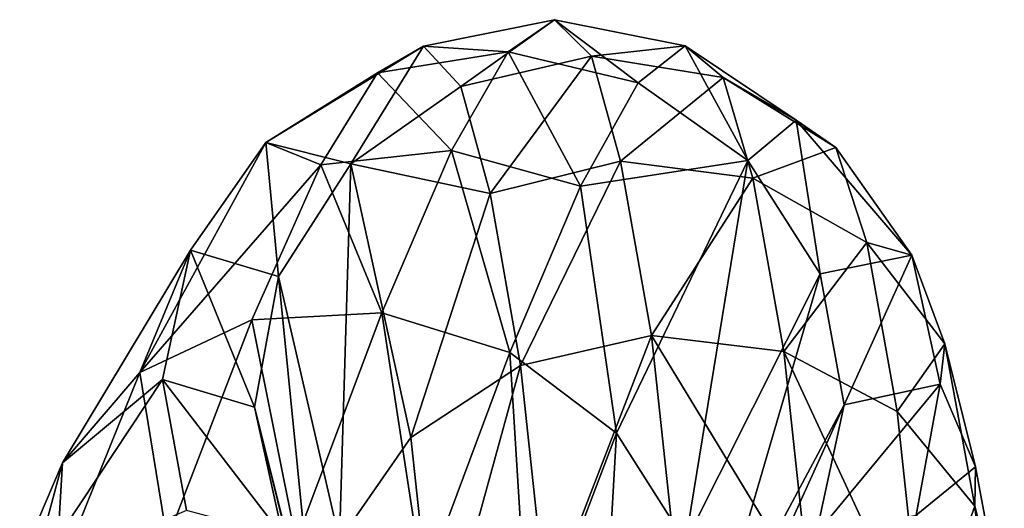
# Model space of a CAD drawing. Header units: millimetres. Extents: x 28 to 403, y -1162 to 452.
# Tile 44 of 44: x 223.44 to 232.44, y 447.65 to 452.12. Entities that reach past the tile are written whole.
import ezdxf

# ---------------------------------------------------------------- set-up
doc = ezdxf.new("R2010")
doc.units = ezdxf.units.MM
doc.header["$LTSCALE"] = 25.4
doc.layers.get('0').update_dxf_attribs({"true_color": 0xff5454})

# ---------------------------------------------------------------- blocks, each defined once
blk = doc.blocks.new('VIPER-I-6641.STL')
at = {"color": 250, "true_color": 0x111111}
mesh = blk.add_polyface(dxfattribs=at)
corners = [(227.9076, 451.822, 477.341), (228.3289, 452.1167, 473.4455), (227.1331, 451.8751, 473.2965)]
mesh.append_faces([[corners[k] for k in face] for face in [(0, 1, 2)]], dxfattribs={"color": 250})
mesh = blk.add_polyface(dxfattribs=at)
corners = [(228.3289, 452.1167, 473.4455), (227.4742, 451.5068, 469.4497), (227.1331, 451.8751, 473.2965)]
mesh.append_faces([[corners[k] for k in face] for face in [(0, 1, 2)]], dxfattribs={"color": 250})
mesh = blk.add_polyface(dxfattribs=at)
corners = [(228.3289, 452.1167, 473.4455), (228.6692, 451.7835, 469.5279), (227.4742, 451.5068, 469.4497)]
mesh.append_faces([[corners[k] for k in face] for face in [(0, 1, 2)]], dxfattribs={"color": 250})
mesh = blk.add_polyface(dxfattribs=at)
corners = [(229.0961, 451.5404, 477.4783), (228.3289, 452.1167, 473.4455), (227.9076, 451.822, 477.341)]
mesh.append_faces([[corners[k] for k in face] for face in [(0, 1, 2)]], dxfattribs={"color": 250})
mesh = blk.add_polyface(dxfattribs=at)
corners = [(229.5253, 451.8787, 473.5964), (228.6692, 451.7835, 469.5279), (228.3289, 452.1167, 473.4455)]
mesh.append_faces([[corners[k] for k in face] for face in [(0, 1, 2)]], dxfattribs={"color": 250})
mesh = blk.add_polyface(dxfattribs=at)
corners = [(229.0961, 451.5404, 477.4783), (229.5253, 451.8787, 473.5964), (228.3289, 452.1167, 473.4455)]
mesh.append_faces([[corners[k] for k in face] for face in [(0, 1, 2)]], dxfattribs={"color": 250})
mesh = blk.add_polyface(dxfattribs=at)
corners = [(226.7123, 451.6299, 477.1292), (227.1331, 451.8751, 473.2965), (225.6921, 450.9933, 476.8751)]
mesh.append_faces([[corners[k] for k in face] for face in [(0, 1, 2)]], dxfattribs={"color": 250})
mesh = blk.add_polyface(dxfattribs=at)
corners = [(225.6921, 450.9933, 476.8751), (227.1331, 451.8751, 473.2965), (226.4692, 450.7996, 469.4632)]
mesh.append_faces([[corners[k] for k in face] for face in [(0, 1, 2)]], dxfattribs={"color": 250})
mesh = blk.add_polyface(dxfattribs=at)
corners = [(227.1331, 451.8751, 473.2965), (227.4742, 451.5068, 469.4497), (226.4692, 450.7996, 469.4632)]
mesh.append_faces([[corners[k] for k in face] for face in [(0, 1, 2)]], dxfattribs={"color": 250})
mesh = blk.add_polyface(dxfattribs=at)
corners = [(227.9076, 451.822, 477.341), (227.1331, 451.8751, 473.2965), (226.7123, 451.6299, 477.1292)]
mesh.append_faces([[corners[k] for k in face] for face in [(0, 1, 2)]], dxfattribs={"color": 250})
mesh = blk.add_polyface(dxfattribs=at)
corners = [(227.3879, 450.9202, 481.1526), (227.9076, 451.822, 477.341), (226.7123, 451.6299, 477.1292)]
mesh.append_faces([[corners[k] for k in face] for face in [(0, 1, 2)]], dxfattribs={"color": 250})
mesh = blk.add_polyface(dxfattribs=at)
corners = [(228.5675, 450.5956, 481.2693), (227.9076, 451.822, 477.341), (227.3879, 450.9202, 481.1526)]
mesh.append_faces([[corners[k] for k in face] for face in [(0, 1, 2)]], dxfattribs={"color": 250})
mesh = blk.add_polyface(dxfattribs=at)
corners = [(228.5675, 450.5956, 481.2693), (229.0961, 451.5404, 477.4783), (227.9076, 451.822, 477.341)]
mesh.append_faces([[corners[k] for k in face] for face in [(0, 1, 2)]], dxfattribs={"color": 250})
mesh = blk.add_polyface(dxfattribs=at)
corners = [(229.5253, 451.8787, 473.5964), (229.8722, 451.5874, 469.686), (228.6692, 451.7835, 469.5279)]
mesh.append_faces([[corners[k] for k in face] for face in [(0, 1, 2)]], dxfattribs={"color": 250})
mesh = blk.add_polyface(dxfattribs=at)
corners = [(230.0968, 450.8281, 477.5201), (229.5253, 451.8787, 473.5964), (229.0961, 451.5404, 477.4783)]
mesh.append_faces([[corners[k] for k in face] for face in [(0, 1, 2)]], dxfattribs={"color": 250})
mesh = blk.add_polyface(dxfattribs=at)
corners = [(230.0968, 450.8281, 477.5201), (230.5399, 451.1974, 473.7263), (229.5253, 451.8787, 473.5964)]
mesh.append_faces([[corners[k] for k in face] for face in [(0, 1, 2)]], dxfattribs={"color": 250})
mesh = blk.add_polyface(dxfattribs=at)
corners = [(230.5399, 451.1974, 473.7263), (229.8722, 451.5874, 469.686), (229.5253, 451.8787, 473.5964)]
mesh.append_faces([[corners[k] for k in face] for face in [(0, 1, 2)]], dxfattribs={"color": 250})
mesh = blk.add_polyface(dxfattribs=at)
corners = [(228.6692, 451.7835, 469.5279), (227.7419, 450.527, 465.7152), (227.4742, 451.5068, 469.4497)]
mesh.append_faces([[corners[k] for k in face] for face in [(0, 1, 2)]], dxfattribs={"color": 250})
mesh = blk.add_polyface(dxfattribs=at)
corners = [(228.6692, 451.7835, 469.5279), (228.9346, 450.8236, 465.719), (227.7419, 450.527, 465.7152)]
mesh.append_faces([[corners[k] for k in face] for face in [(0, 1, 2)]], dxfattribs={"color": 250})
mesh = blk.add_polyface(dxfattribs=at)
corners = [(229.8722, 451.5874, 469.686), (228.9346, 450.8236, 465.719), (228.6692, 451.7835, 469.5279)]
mesh.append_faces([[corners[k] for k in face] for face in [(0, 1, 2)]], dxfattribs={"color": 250})
mesh = blk.add_polyface(dxfattribs=at)
corners = [(226.1949, 450.7889, 480.8877), (226.7123, 451.6299, 477.1292), (225.6921, 450.9933, 476.8751)]
mesh.append_faces([[corners[k] for k in face] for face in [(0, 1, 2)]], dxfattribs={"color": 250})
mesh = blk.add_polyface(dxfattribs=at)
corners = [(227.3879, 450.9202, 481.1526), (226.7123, 451.6299, 477.1292), (226.1949, 450.7889, 480.8877)]
mesh.append_faces([[corners[k] for k in face] for face in [(0, 1, 2)]], dxfattribs={"color": 250})
mesh = blk.add_polyface(dxfattribs=at)
corners = [(228.5675, 450.5956, 481.2693), (230.0968, 450.8281, 477.5201), (229.0961, 451.5404, 477.4783)]
mesh.append_faces([[corners[k] for k in face] for face in [(0, 1, 2)]], dxfattribs={"color": 250})
mesh = blk.add_polyface(dxfattribs=at)
corners = [(229.8722, 451.5874, 469.686), (230.1432, 450.6667, 465.8781), (228.9346, 450.8236, 465.719)]
mesh.append_faces([[corners[k] for k in face] for face in [(0, 1, 2)]], dxfattribs={"color": 250})
mesh = blk.add_polyface(dxfattribs=at)
corners = [(230.5399, 451.1974, 473.7263), (230.9001, 450.9485, 469.8998), (229.8722, 451.5874, 469.686)]
mesh.append_faces([[corners[k] for k in face] for face in [(0, 1, 2)]], dxfattribs={"color": 250})
mesh = blk.add_polyface(dxfattribs=at)
corners = [(230.9001, 450.9485, 469.8998), (230.1432, 450.6667, 465.8781), (229.8722, 451.5874, 469.686)]
mesh.append_faces([[corners[k] for k in face] for face in [(0, 1, 2)]], dxfattribs={"color": 250})
mesh = blk.add_polyface(dxfattribs=at)
corners = [(226.4692, 450.7996, 469.4632), (227.4742, 451.5068, 469.4497), (227.7419, 450.527, 465.7152)]
mesh.append_faces([[corners[k] for k in face] for face in [(0, 1, 2)]], dxfattribs={"color": 250})
mesh = blk.add_polyface(dxfattribs=at)
corners = [(230.5399, 451.1974, 473.7263), (230.0968, 450.8281, 477.5201), (230.7573, 449.7933, 477.4601)]
mesh.append_faces([[corners[k] for k in face] for face in [(0, 1, 2)]], dxfattribs={"color": 250})
mesh = blk.add_polyface(dxfattribs=at)
corners = [(230.5399, 451.1974, 473.7263), (230.7573, 449.7933, 477.4601), (231.5963, 449.9639, 470.1368)]
mesh.append_faces([[corners[k] for k in face] for face in [(0, 1, 2)]], dxfattribs={"color": 250})
mesh = blk.add_polyface(dxfattribs=at)
corners = [(230.5399, 451.1974, 473.7263), (231.5963, 449.9639, 470.1368), (230.9001, 450.9485, 469.8998)]
mesh.append_faces([[corners[k] for k in face] for face in [(0, 1, 2)]], dxfattribs={"color": 250})
mesh = blk.add_polyface(dxfattribs=at)
corners = [(225.6921, 450.9933, 476.8751), (225.0023, 450.0092, 476.6173), (224.5394, 448.8912, 484.0055)]
mesh.append_faces([[corners[k] for k in face] for face in [(0, 1, 2)]], dxfattribs={"color": 250})
mesh = blk.add_polyface(dxfattribs=at)
corners = [(224.5394, 448.8912, 484.0055), (226.1949, 450.7889, 480.8877), (225.6921, 450.9933, 476.8751)]
mesh.append_faces([[corners[k] for k in face] for face in [(0, 1, 2)]], dxfattribs={"color": 250})
mesh = blk.add_polyface(dxfattribs=at)
corners = [(225.6921, 450.9933, 476.8751), (225.8072, 449.7693, 469.5664), (225.0023, 450.0092, 476.6173)]
mesh.append_faces([[corners[k] for k in face] for face in [(0, 1, 2)]], dxfattribs={"color": 250})
mesh = blk.add_polyface(dxfattribs=at)
corners = [(225.6921, 450.9933, 476.8751), (226.4692, 450.7996, 469.4632), (225.8072, 449.7693, 469.5664)]
mesh.append_faces([[corners[k] for k in face] for face in [(0, 1, 2)]], dxfattribs={"color": 250})
mesh = blk.add_polyface(dxfattribs=at)
corners = [(226.7525, 449.4359, 484.7916), (227.3879, 450.9202, 481.1526), (226.1949, 450.7889, 480.8877)]
mesh.append_faces([[corners[k] for k in face] for face in [(0, 1, 2)]], dxfattribs={"color": 250})
mesh = blk.add_polyface(dxfattribs=at)
corners = [(227.9232, 449.0725, 484.8818), (227.3879, 450.9202, 481.1526), (226.7525, 449.4359, 484.7916)]
mesh.append_faces([[corners[k] for k in face] for face in [(0, 1, 2)]], dxfattribs={"color": 250})
mesh = blk.add_polyface(dxfattribs=at)
corners = [(227.9232, 449.0725, 484.8818), (228.5675, 450.5956, 481.2693), (227.3879, 450.9202, 481.1526)]
mesh.append_faces([[corners[k] for k in face] for face in [(0, 1, 2)]], dxfattribs={"color": 250})
mesh = blk.add_polyface(dxfattribs=at)
corners = [(230.9001, 450.9485, 469.8998), (231.1837, 450.0802, 466.168), (230.1432, 450.6667, 465.8781)]
mesh.append_faces([[corners[k] for k in face] for face in [(0, 1, 2)]], dxfattribs={"color": 250})
mesh = blk.add_polyface(dxfattribs=at)
corners = [(230.9001, 450.9485, 469.8998), (231.5963, 449.9639, 470.1368), (231.1837, 450.0802, 466.168)]
mesh.append_faces([[corners[k] for k in face] for face in [(0, 1, 2)]], dxfattribs={"color": 250})
mesh = blk.add_polyface(dxfattribs=at)
corners = [(228.9346, 450.8236, 465.719), (228.0204, 448.9538, 462.0909), (227.7419, 450.527, 465.7152)]
mesh.append_faces([[corners[k] for k in face] for face in [(0, 1, 2)]], dxfattribs={"color": 250})
mesh = blk.add_polyface(dxfattribs=at)
corners = [(228.9346, 450.8236, 465.719), (229.2166, 449.2299, 462.0329), (228.0204, 448.9538, 462.0909)]
mesh.append_faces([[corners[k] for k in face] for face in [(0, 1, 2)]], dxfattribs={"color": 250})
mesh = blk.add_polyface(dxfattribs=at)
corners = [(230.0968, 450.8281, 477.5201), (228.5675, 450.5956, 481.2693), (228.898, 448.3374, 484.7408)]
mesh.append_faces([[corners[k] for k in face] for face in [(0, 1, 2)]], dxfattribs={"color": 250})
mesh = blk.add_polyface(dxfattribs=at)
corners = [(230.0968, 450.8281, 477.5201), (228.898, 448.3374, 484.7408), (229.5287, 447.3426, 484.3899)]
mesh.append_faces([[corners[k] for k in face] for face in [(0, 1, 2)]], dxfattribs={"color": 250})
mesh = blk.add_polyface(dxfattribs=at)
corners = [(230.1432, 450.6667, 465.8781), (229.2166, 449.2299, 462.0329), (228.9346, 450.8236, 465.719)]
mesh.append_faces([[corners[k] for k in face] for face in [(0, 1, 2)]], dxfattribs={"color": 250})
mesh = blk.add_polyface(dxfattribs=at)
corners = [(230.0968, 450.8281, 477.5201), (229.5287, 447.3426, 484.3899), (230.7573, 449.7933, 477.4601)]
mesh.append_faces([[corners[k] for k in face] for face in [(0, 1, 2)]], dxfattribs={"color": 250})
mesh = blk.add_polyface(dxfattribs=at)
corners = [(225.5643, 449.3722, 484.4839), (226.1949, 450.7889, 480.8877), (224.5394, 448.8912, 484.0055)]
mesh.append_faces([[corners[k] for k in face] for face in [(0, 1, 2)]], dxfattribs={"color": 250})
mesh = blk.add_polyface(dxfattribs=at)
corners = [(226.7525, 449.4359, 484.7916), (226.1949, 450.7889, 480.8877), (225.5643, 449.3722, 484.4839)]
mesh.append_faces([[corners[k] for k in face] for face in [(0, 1, 2)]], dxfattribs={"color": 250})
mesh = blk.add_polyface(dxfattribs=at)
corners = [(226.4692, 450.7996, 469.4632), (226.3642, 447.3582, 462.8144), (225.8072, 449.7693, 469.5664)]
mesh.append_faces([[corners[k] for k in face] for face in [(0, 1, 2)]], dxfattribs={"color": 250})
mesh = blk.add_polyface(dxfattribs=at)
corners = [(226.4692, 450.7996, 469.4632), (227.0187, 448.2965, 462.3653), (226.3642, 447.3582, 462.8144)]
mesh.append_faces([[corners[k] for k in face] for face in [(0, 1, 2)]], dxfattribs={"color": 250})
mesh = blk.add_polyface(dxfattribs=at)
corners = [(226.4692, 450.7996, 469.4632), (227.7419, 450.527, 465.7152), (227.0187, 448.2965, 462.3653)]
mesh.append_faces([[corners[k] for k in face] for face in [(0, 1, 2)]], dxfattribs={"color": 250})
mesh = blk.add_polyface(dxfattribs=at)
corners = [(230.1432, 450.6667, 465.8781), (230.4253, 449.0829, 462.2002), (229.2166, 449.2299, 462.0329)]
mesh.append_faces([[corners[k] for k in face] for face in [(0, 1, 2)]], dxfattribs={"color": 250})
mesh = blk.add_polyface(dxfattribs=at)
corners = [(231.1837, 450.0802, 466.168), (230.4253, 449.0829, 462.2002), (230.1432, 450.6667, 465.8781)]
mesh.append_faces([[corners[k] for k in face] for face in [(0, 1, 2)]], dxfattribs={"color": 250})
mesh = blk.add_polyface(dxfattribs=at)
corners = [(227.9232, 449.0725, 484.8818), (228.898, 448.3374, 484.7408), (228.5675, 450.5956, 481.2693)]
mesh.append_faces([[corners[k] for k in face] for face in [(0, 1, 2)]], dxfattribs={"color": 250})
mesh = blk.add_polyface(dxfattribs=at)
corners = [(227.7419, 450.527, 465.7152), (228.0204, 448.9538, 462.0909), (227.0187, 448.2965, 462.3653)]
mesh.append_faces([[corners[k] for k in face] for face in [(0, 1, 2)]], dxfattribs={"color": 250})
mesh = blk.add_polyface(dxfattribs=at)
corners = [(225.0023, 450.0092, 476.6173), (224.7481, 448.8273, 476.3951), (223.8339, 448.0661, 483.4293)]
mesh.append_faces([[corners[k] for k in face] for face in [(0, 1, 2)]], dxfattribs={"color": 250})
mesh = blk.add_polyface(dxfattribs=at)
corners = [(225.0023, 450.0092, 476.6173), (223.8339, 448.0661, 483.4293), (224.5394, 448.8912, 484.0055)]
mesh.append_faces([[corners[k] for k in face] for face in [(0, 1, 2)]], dxfattribs={"color": 250})
mesh = blk.add_polyface(dxfattribs=at)
corners = [(225.0023, 450.0092, 476.6173), (225.5889, 448.573, 469.7435), (224.7481, 448.8273, 476.3951)]
mesh.append_faces([[corners[k] for k in face] for face in [(0, 1, 2)]], dxfattribs={"color": 250})
mesh = blk.add_polyface(dxfattribs=at)
corners = [(225.0023, 450.0092, 476.6173), (225.8072, 449.7693, 469.5664), (225.5889, 448.573, 469.7435)]
mesh.append_faces([[corners[k] for k in face] for face in [(0, 1, 2)]], dxfattribs={"color": 250})
mesh = blk.add_polyface(dxfattribs=at)
corners = [(231.1837, 450.0802, 466.168), (231.4625, 448.5351, 462.5673), (230.4253, 449.0829, 462.2002)]
mesh.append_faces([[corners[k] for k in face] for face in [(0, 1, 2)]], dxfattribs={"color": 250})
mesh = blk.add_polyface(dxfattribs=at)
corners = [(231.1837, 450.0802, 466.168), (231.8976, 449.1534, 466.5449), (231.4625, 448.5351, 462.5673)]
mesh.append_faces([[corners[k] for k in face] for face in [(0, 1, 2)]], dxfattribs={"color": 250})
mesh = blk.add_polyface(dxfattribs=at)
corners = [(231.1837, 450.0802, 466.168), (231.5963, 449.9639, 470.1368), (231.8976, 449.1534, 466.5449)]
mesh.append_faces([[corners[k] for k in face] for face in [(0, 1, 2)]], dxfattribs={"color": 250})
mesh = blk.add_polyface(dxfattribs=at)
corners = [(231.5963, 449.9639, 470.1368), (230.7573, 449.7933, 477.4601), (230.9772, 448.5937, 477.3073)]
mesh.append_faces([[corners[k] for k in face] for face in [(0, 1, 2)]], dxfattribs={"color": 250})
mesh = blk.add_polyface(dxfattribs=at)
corners = [(231.5963, 449.9639, 470.1368), (230.9772, 448.5937, 477.3073), (231.8551, 448.7836, 470.361)]
mesh.append_faces([[corners[k] for k in face] for face in [(0, 1, 2)]], dxfattribs={"color": 250})
mesh = blk.add_polyface(dxfattribs=at)
corners = [(231.5963, 449.9639, 470.1368), (231.8551, 448.7836, 470.361), (231.8976, 449.1534, 466.5449)]
mesh.append_faces([[corners[k] for k in face] for face in [(0, 1, 2)]], dxfattribs={"color": 250})
mesh = blk.add_polyface(dxfattribs=at)
corners = [(225.8072, 449.7693, 469.5664), (226.1564, 446.2816, 463.3698), (225.5889, 448.573, 469.7435)]
mesh.append_faces([[corners[k] for k in face] for face in [(0, 1, 2)]], dxfattribs={"color": 250})
mesh = blk.add_polyface(dxfattribs=at)
corners = [(225.8072, 449.7693, 469.5664), (226.3642, 447.3582, 462.8144), (226.1564, 446.2816, 463.3698)]
mesh.append_faces([[corners[k] for k in face] for face in [(0, 1, 2)]], dxfattribs={"color": 250})
mesh = blk.add_polyface(dxfattribs=at)
corners = [(230.7573, 449.7933, 477.4601), (229.5287, 447.3426, 484.3899), (229.7191, 446.2393, 483.8828)]
mesh.append_faces([[corners[k] for k in face] for face in [(0, 1, 2)]], dxfattribs={"color": 250})
mesh = blk.add_polyface(dxfattribs=at)
corners = [(230.7573, 449.7933, 477.4601), (229.7191, 446.2393, 483.8828), (230.9772, 448.5937, 477.3073)]
mesh.append_faces([[corners[k] for k in face] for face in [(0, 1, 2)]], dxfattribs={"color": 250})
mesh = blk.add_polyface(dxfattribs=at)
corners = [(224.7896, 447.3596, 487.8953), (225.5643, 449.3722, 484.4839), (224.5394, 448.8912, 484.0055)]
mesh.append_faces([[corners[k] for k in face] for face in [(0, 1, 2)]], dxfattribs={"color": 250})
mesh = blk.add_polyface(dxfattribs=at)
corners = [(225.9702, 447.3509, 488.2368), (225.5643, 449.3722, 484.4839), (224.7896, 447.3596, 487.8953)]
mesh.append_faces([[corners[k] for k in face] for face in [(0, 1, 2)]], dxfattribs={"color": 250})
mesh = blk.add_polyface(dxfattribs=at)
corners = [(225.9702, 447.3509, 488.2368), (226.7525, 449.4359, 484.7916), (225.5643, 449.3722, 484.4839)]
mesh.append_faces([[corners[k] for k in face] for face in [(0, 1, 2)]], dxfattribs={"color": 250})
mesh = blk.add_polyface(dxfattribs=at)
corners = [(227.1325, 446.9556, 488.2952), (226.7525, 449.4359, 484.7916), (225.9702, 447.3509, 488.2368)]
mesh.append_faces([[corners[k] for k in face] for face in [(0, 1, 2)]], dxfattribs={"color": 250})
mesh = blk.add_polyface(dxfattribs=at)
corners = [(227.1325, 446.9556, 488.2952), (227.9232, 449.0725, 484.8818), (226.7525, 449.4359, 484.7916)]
mesh.append_faces([[corners[k] for k in face] for face in [(0, 1, 2)]], dxfattribs={"color": 250})
mesh = blk.add_polyface(dxfattribs=at)
corners = [(228.2577, 446.7383, 458.6075), (229.2166, 449.2299, 462.0329), (229.4574, 446.9828, 458.4995), (228.0204, 448.9538, 462.0909)]
mesh.append_faces([[corners[k] for k in face] for face in [(0, 1, 2), (1, 0, 3)]], dxfattribs={"vtx0": -1, "color": 250})
mesh = blk.add_polyface(dxfattribs=at)
corners = [(229.2166, 449.2299, 462.0329), (230.6653, 446.8438, 458.6793), (229.4574, 446.9828, 458.4995), (230.4253, 449.0829, 462.2002)]
mesh.append_faces([[corners[k] for k in face] for face in [(0, 1, 2), (1, 0, 3)]], dxfattribs={"vtx0": -1, "color": 250})
mesh = blk.add_polyface(dxfattribs=at)
corners = [(231.8976, 449.1534, 466.5449), (232.1703, 447.67, 463.0783), (231.4625, 448.5351, 462.5673)]
mesh.append_faces([[corners[k] for k in face] for face in [(0, 1, 2)]], dxfattribs={"color": 250})
mesh = blk.add_polyface(dxfattribs=at)
corners = [(231.8976, 449.1534, 466.5449), (231.8551, 448.7836, 470.361), (232.1763, 448.0274, 466.9511)]
mesh.append_faces([[corners[k] for k in face] for face in [(0, 1, 2)]], dxfattribs={"color": 250})
mesh = blk.add_polyface(dxfattribs=at)
corners = [(231.8976, 449.1534, 466.5449), (232.1763, 448.0274, 466.9511), (232.1703, 447.67, 463.0783)]
mesh.append_faces([[corners[k] for k in face] for face in [(0, 1, 2)]], dxfattribs={"color": 250})
mesh = blk.add_polyface(dxfattribs=at)
corners = [(227.1325, 446.9556, 488.2952), (228.0995, 446.2339, 488.0615), (227.9232, 449.0725, 484.8818)]
mesh.append_faces([[corners[k] for k in face] for face in [(0, 1, 2)]], dxfattribs={"color": 250})
mesh = blk.add_polyface(dxfattribs=at)
corners = [(228.0995, 446.2339, 488.0615), (228.898, 448.3374, 484.7408), (227.9232, 449.0725, 484.8818)]
mesh.append_faces([[corners[k] for k in face] for face in [(0, 1, 2)]], dxfattribs={"color": 250})
mesh = blk.add_polyface(dxfattribs=at)
corners = [(230.4253, 449.0829, 462.2002), (231.6974, 446.3424, 459.1195), (230.6653, 446.8438, 458.6793), (231.4625, 448.5351, 462.5673)]
mesh.append_faces([[corners[k] for k in face] for face in [(0, 1, 2), (1, 0, 3)]], dxfattribs={"vtx0": -1, "color": 250})
mesh = blk.add_polyface(dxfattribs=at)
corners = [(227.2489, 446.1476, 458.9869), (228.0204, 448.9538, 462.0909), (228.2577, 446.7383, 458.6075), (227.0187, 448.2965, 462.3653)]
mesh.append_faces([[corners[k] for k in face] for face in [(0, 1, 2), (1, 0, 3)]], dxfattribs={"vtx0": -1, "color": 250})
mesh = blk.add_polyface(dxfattribs=at)
corners = [(224.5394, 448.8912, 484.0055), (223.8339, 448.0661, 483.4293), (223.7704, 446.9803, 487.3225)]
mesh.append_faces([[corners[k] for k in face] for face in [(0, 1, 2)]], dxfattribs={"color": 250})
mesh = blk.add_polyface(dxfattribs=at)
corners = [(224.7896, 447.3596, 487.8953), (224.5394, 448.8912, 484.0055), (223.7704, 446.9803, 487.3225)]
mesh.append_faces([[corners[k] for k in face] for face in [(0, 1, 2)]], dxfattribs={"color": 250})
mesh = blk.add_polyface(dxfattribs=at)
corners = [(224.7481, 448.8273, 476.3951), (224.9679, 447.6277, 476.2425), (223.5551, 447.0225, 482.843)]
mesh.append_faces([[corners[k] for k in face] for face in [(0, 1, 2)]], dxfattribs={"color": 250})
mesh = blk.add_polyface(dxfattribs=at)
corners = [(224.7481, 448.8273, 476.3951), (223.5551, 447.0225, 482.843), (223.8339, 448.0661, 483.4293)]
mesh.append_faces([[corners[k] for k in face] for face in [(0, 1, 2)]], dxfattribs={"color": 250})
mesh = blk.add_polyface(dxfattribs=at)
corners = [(224.7481, 448.8273, 476.3951), (225.8476, 447.3927, 469.9677), (224.9679, 447.6277, 476.2425)]
mesh.append_faces([[corners[k] for k in face] for face in [(0, 1, 2)]], dxfattribs={"color": 250})
mesh = blk.add_polyface(dxfattribs=at)
corners = [(224.7481, 448.8273, 476.3951), (225.5889, 448.573, 469.7435), (225.8476, 447.3927, 469.9677)]
mesh.append_faces([[corners[k] for k in face] for face in [(0, 1, 2)]], dxfattribs={"color": 250})
mesh = blk.add_polyface(dxfattribs=at)
corners = [(231.8551, 448.7836, 470.361), (230.9772, 448.5937, 477.3073), (230.7229, 447.4119, 477.0852)]
mesh.append_faces([[corners[k] for k in face] for face in [(0, 1, 2)]], dxfattribs={"color": 250})
mesh = blk.add_polyface(dxfattribs=at)
corners = [(231.8551, 448.7836, 470.361), (230.7229, 447.4119, 477.0852), (231.6368, 447.5873, 470.5381)]
mesh.append_faces([[corners[k] for k in face] for face in [(0, 1, 2)]], dxfattribs={"color": 250})
mesh = blk.add_polyface(dxfattribs=at)
corners = [(231.8551, 448.7836, 470.361), (231.6368, 447.5873, 470.5381), (232.1763, 448.0274, 466.9511)]
mesh.append_faces([[corners[k] for k in face] for face in [(0, 1, 2)]], dxfattribs={"color": 250})
mesh = blk.add_polyface(dxfattribs=at)
corners = [(225.5889, 448.573, 469.7435), (226.427, 445.2307, 463.9469), (225.8476, 447.3927, 469.9677)]
mesh.append_faces([[corners[k] for k in face] for face in [(0, 1, 2)]], dxfattribs={"color": 250})
mesh = blk.add_polyface(dxfattribs=at)
corners = [(225.5889, 448.573, 469.7435), (226.1564, 446.2816, 463.3698), (226.427, 445.2307, 463.9469)]
mesh.append_faces([[corners[k] for k in face] for face in [(0, 1, 2)]], dxfattribs={"color": 250})
mesh = blk.add_polyface(dxfattribs=at)
corners = [(230.9772, 448.5937, 477.3073), (229.7191, 446.2393, 483.8828), (229.4404, 445.1957, 483.2964)]
mesh.append_faces([[corners[k] for k in face] for face in [(0, 1, 2)]], dxfattribs={"color": 250})
mesh = blk.add_polyface(dxfattribs=at)
corners = [(230.9772, 448.5937, 477.3073), (229.4404, 445.1957, 483.2964), (230.7229, 447.4119, 477.0852)]
mesh.append_faces([[corners[k] for k in face] for face in [(0, 1, 2)]], dxfattribs={"color": 250})
mesh = blk.add_polyface(dxfattribs=at)
corners = [(231.6974, 446.3424, 459.1195), (232.1703, 447.67, 463.0783), (232.3968, 445.5551, 459.7532), (231.4625, 448.5351, 462.5673)]
mesh.append_faces([[corners[k] for k in face] for face in [(0, 1, 2), (1, 0, 3)]], dxfattribs={"vtx0": -1, "color": 250})
mesh = blk.add_polyface(dxfattribs=at)
corners = [(226.3642, 447.3582, 462.8144), (227.2489, 446.1476, 458.9869), (226.5845, 445.3005, 459.5799), (227.0187, 448.2965, 462.3653)]
mesh.append_faces([[corners[k] for k in face] for face in [(0, 1, 2), (1, 0, 3)]], dxfattribs={"vtx0": -1, "color": 250})
mesh = blk.add_polyface(dxfattribs=at)
corners = [(228.898, 448.3374, 484.7408), (228.0995, 446.2339, 488.0615), (228.724, 445.2956, 487.5713)]
mesh.append_faces([[corners[k] for k in face] for face in [(0, 1, 2)]], dxfattribs={"color": 250})
mesh = blk.add_polyface(dxfattribs=at)
corners = [(228.898, 448.3374, 484.7408), (228.724, 445.2956, 487.5713), (229.5287, 447.3426, 484.3899)]
mesh.append_faces([[corners[k] for k in face] for face in [(0, 1, 2)]], dxfattribs={"color": 250})
mesh = blk.add_polyface(dxfattribs=at)
corners = [(223.8339, 448.0661, 483.4293), (223.5551, 447.0225, 482.843), (223.0677, 446.2709, 486.6057)]
mesh.append_faces([[corners[k] for k in face] for face in [(0, 1, 2)]], dxfattribs={"color": 250})
mesh = blk.add_polyface(dxfattribs=at)
corners = [(223.8339, 448.0661, 483.4293), (223.0677, 446.2709, 486.6057), (223.7704, 446.9803, 487.3225)]
mesh.append_faces([[corners[k] for k in face] for face in [(0, 1, 2)]], dxfattribs={"color": 250})
mesh = blk.add_polyface(dxfattribs=at)
corners = [(232.1763, 448.0274, 466.9511), (231.6368, 447.5873, 470.5381), (232.4408, 446.6191, 463.6554)]
mesh.append_faces([[corners[k] for k in face] for face in [(0, 1, 2)]], dxfattribs={"color": 250})
mesh = blk.add_polyface(dxfattribs=at)
corners = [(232.1763, 448.0274, 466.9511), (232.4408, 446.6191, 463.6554), (232.1703, 447.67, 463.0783)]
mesh.append_faces([[corners[k] for k in face] for face in [(0, 1, 2)]], dxfattribs={"color": 250})
mesh = blk.add_polyface(dxfattribs=at)
corners = [(232.1703, 447.67, 463.0783), (232.4408, 446.6191, 463.6554), (232.3968, 445.5551, 459.7532)]
mesh.append_faces([[corners[k] for k in face] for face in [(0, 1, 2)]], dxfattribs={"color": 250})
blk = doc.blocks.new('Grupuj#2')
at = {"color": 250, "true_color": 0x262626}
blk.add_blockref('VIPER-I-6641.STL', (-27.8282, 1162.2861, 0.7764), dxfattribs=at)

msp = doc.modelspace()

# ---------------------------------------------------------------- block references
at = {"color": 0}
msp.add_blockref('Grupuj#2', (27.8282, -1162.2861, -0.7764), dxfattribs=at)

doc.saveas('drawing.dxf')
